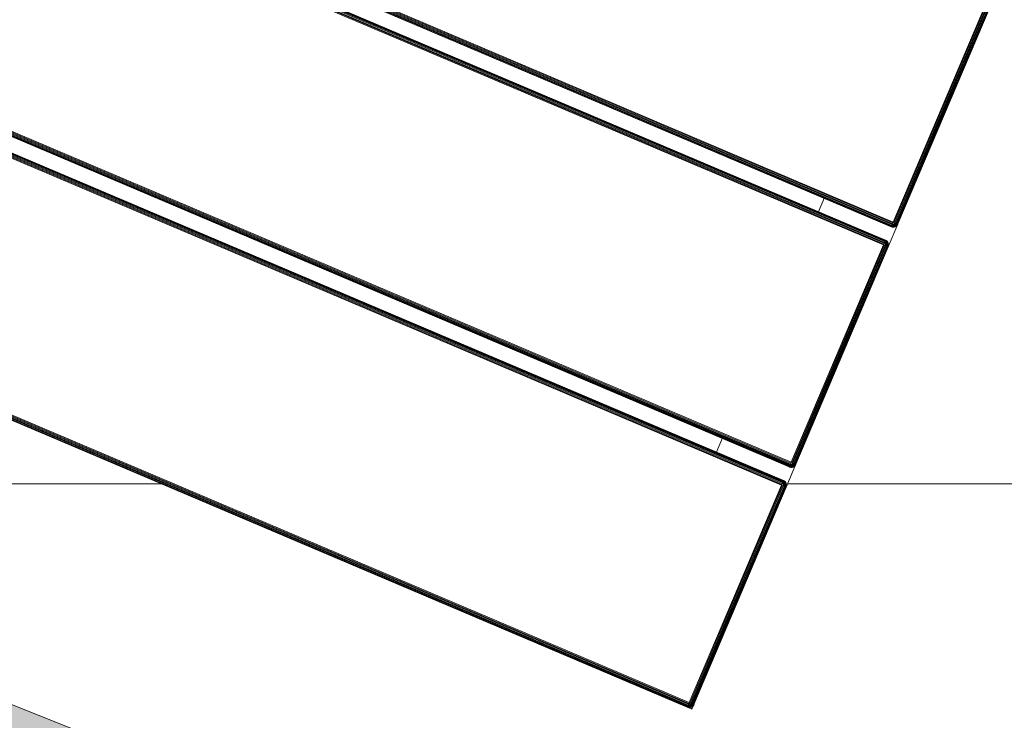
# Model space of a CAD drawing. Header units: millimetres. Extents: x -68595 to 26741, y -534 to 35396.
# Tile 15 of 172: x -60194 to -59815, y 25667 to 25938. Entities that reach past the tile are written whole.
import ezdxf

# ---------------------------------------------------------------- set-up
doc = ezdxf.new("R2010")
doc.units = ezdxf.units.MM
doc.layers.add('Detail Items-1', color=7, linetype='Continuous', lineweight=9, true_color=0xc2d3b4, transparency=0.6)
for name, color, linetype, lineweight, true_color in [('Furniture-1', 7, 'Continuous', 9, 0xaaaaaa), ('Kohvikulaud-1', 7, 'Continuous', 9, 0xaaaaaa), ('Roofs-2', 7, 'Continuous', 9, 0x4d5448), ('Surface Pattern-1', 7, 'Continuous', 9, 0x232323)]:
    doc.layers.add(name, color=color, linetype=linetype, lineweight=lineweight, true_color=true_color)

# ---------------------------------------------------------------- blocks, each defined once
blk = doc.blocks.new('MA_Kohvikulaud - Kohvikulaud_DWG-V62-Sisehoov')
at = {"layer": 'Kohvikulaud-1'}
for p, q in [((-39.97, 448), (-39.97, -448)), ((-39.86, 448), (-39.86, -448)), ((-39.67, 448), (-39.67, -448)), ((-39.41, 448), (-39.41, -448)), ((-39.09, 448), (-39.09, -448)), ((-38.74, 448), (-38.74, -448)), ((-38.36, -448), (-38.36, 448)), ((-38, 448), (-38, -448)), ((53, -448), (53, 448)), ((53.36, -448), (53.36, 448)), ((53.74, 448), (53.74, -448)), ((54.09, -448), (54.09, 448)), ((54.41, -448), (54.41, 448)), ((54.67, -448), (54.67, 448)), ((54.86, -448), (54.86, 448)), ((54.97, -448), (54.97, 448)), ((60.66, 448), (60.66, -448)), ((60.77, -448), (60.77, 448)), ((60.95, 448), (60.95, -448)), ((61.21, -448), (61.21, 448)), ((61.53, -448), (61.53, 448)), ((61.89, -448), (61.89, 448)), ((62.26, -448), (62.26, 448)), ((62.63, 448), (62.63, -448)), ((153.62, -448), (153.62, 448)), ((153.99, 448), (153.99, -448)), ((154.36, 448), (154.36, -448)), ((154.72, 448), (154.72, -448)), ((155.04, 448), (155.04, -448)), ((155.3, 448), (155.3, -448)), ((155.48, 448), (155.48, -448)), ((155.59, -448), (155.59, 448)), ((161.28, -448), (161.28, 448)), ((161.39, 448), (161.39, -448)), ((161.58, -448), (161.58, 448)), ((161.84, -448), (161.84, 448)), ((162.16, -448), (162.16, 448)), ((162.51, -448), (162.51, 448)), ((162.89, -448), (162.89, 448)), ((163.25, 448), (163.25, -448)), ((54.67, -420), (60.95, -420)), ((155.3, -420), (161.58, -420)), ((-39.97, -448.36), (-40, -448)), ((-40, -448), (-39.97, -448.36)), ((-39.97, -448), (-40, -448)), ((-38, -448), (-40, -450)), ((-40, -450), (-38, -448)), ((-40, -450), (-40, -448.01)), ((-39.93, -448.36), (-39.97, -448)), ((-39.86, -448), (-39.97, -448)), ((-39.83, -448.34), (-39.86, -448)), ((-39.67, -448), (-39.86, -448)), ((-39.41, -448), (-39.67, -448)), ((-39.67, -448), (-39.65, -448.3)), ((-39.09, -448), (-39.41, -448)), ((-39.41, -448), (-39.39, -448.26)), ((-38.74, -448), (-39.09, -448)), ((-39.09, -448), (-39.08, -448.2)), ((-38.73, -448.07), (-38.36, -448)), ((-38.36, -448.03), (-38, -448)), ((-38, -448), (53, -448)), ((-38, -448), (-38, -448.36)), ((53.36, -448), (53, -448)), ((53.03, -448.36), (53, -448)), ((53.36, -448), (53.74, -448)), ((53.74, -448), (54.09, -448)), ((53.74, -448), (54.08, -448.2)), ((54.09, -448), (54.08, -448.2)), ((54.09, -448), (54.41, -448)), ((54.41, -448), (54.39, -448.26)), ((54.41, -448), (54.67, -448)), ((54.67, -448), (54.65, -448.3)), ((54.67, -448), (54.86, -448)), ((54.86, -448), (54.83, -448.34)), ((54.86, -448), (54.97, -448)), ((54.97, -448), (54.93, -448.36)), ((55, -448), (54.97, -448.36)), ((54.97, -448), (55, -448)), ((54.97, -448.36), (55, -448)), ((60.66, -448.36), (60.63, -448)), ((60.63, -448), (60.66, -448.36)), ((60.66, -448), (60.63, -448)), ((60.69, -448.36), (60.66, -448)), ((60.77, -448), (60.66, -448)), ((60.8, -448.34), (60.77, -448)), ((60.95, -448), (60.77, -448)), ((61.21, -448), (60.95, -448)), ((60.95, -448), (60.98, -448.3)), ((61.53, -448), (61.21, -448)), ((61.21, -448), (61.23, -448.26)), ((61.89, -448), (61.53, -448)), ((61.53, -448), (61.55, -448.2)), ((61.89, -448.07), (62.26, -448)), ((62.26, -448.03), (62.63, -448)), ((62.63, -448), (153.62, -448)), ((62.63, -448), (62.63, -448.36)), ((153.62, -448), (153.99, -448)), ((153.66, -448.36), (153.62, -448)), ((153.99, -448), (154.36, -448)), ((154.36, -448), (154.72, -448)), ((154.36, -448), (154.7, -448.2)), ((154.72, -448), (154.7, -448.2)), ((154.72, -448), (155.04, -448)), ((155.04, -448), (155.02, -448.26)), ((155.04, -448), (155.3, -448)), ((155.3, -448), (155.27, -448.3)), ((155.3, -448), (155.48, -448)), ((155.48, -448), (155.45, -448.34)), ((155.48, -448), (155.59, -448)), ((155.59, -448), (155.56, -448.36)), ((155.62, -448), (155.59, -448.36)), ((155.59, -448), (155.62, -448)), ((155.59, -448.36), (155.62, -448)), ((161.28, -448.36), (161.25, -448)), ((161.25, -448), (161.28, -448.36)), ((161.28, -448), (161.25, -448)), ((161.32, -448.36), (161.28, -448)), ((161.39, -448), (161.28, -448)), ((161.42, -448.34), (161.39, -448)), ((161.58, -448), (161.39, -448)), ((161.84, -448), (161.58, -448)), ((161.58, -448), (161.6, -448.3)), ((162.16, -448), (161.84, -448)), ((161.84, -448), (161.86, -448.26)), ((162.51, -448), (162.16, -448)), ((162.16, -448), (162.17, -448.2)), ((162.52, -448.07), (162.89, -448)), ((162.89, -448.03), (163.25, -448)), ((163.25, -448), (254.25, -448)), ((163.25, -448), (163.25, -448.36)), ((-37.99, -450), (-40, -450)), ((-39.86, -448.74), (-39.97, -448.36)), ((-39.97, -448.36), (-39.86, -448.74)), ((-39.93, -448.36), (-39.97, -448.36)), ((-39.83, -448.34), (-39.93, -448.36)), ((-39.93, -448.36), (-39.83, -448.72)), ((-39.83, -448.72), (-39.86, -448.74)), ((-39.67, -449.09), (-39.86, -448.74)), ((-39.86, -448.74), (-39.67, -449.09)), ((-39.65, -448.3), (-39.83, -448.34)), ((-39.73, -448.68), (-39.83, -448.34)), ((-39.73, -448.68), (-39.83, -448.72)), ((-39.83, -448.72), (-39.65, -449.08)), ((-39.56, -448.62), (-39.73, -448.68)), ((-39.56, -449.02), (-39.73, -448.68)), ((-39.65, -449.08), (-39.67, -449.09)), ((-39.41, -449.41), (-39.67, -449.09)), ((-39.67, -449.09), (-39.41, -449.41)), ((-39.39, -448.26), (-39.65, -448.3)), ((-39.56, -448.62), (-39.65, -448.3)), ((-39.56, -449.02), (-39.65, -449.08)), ((-39.65, -449.08), (-39.39, -449.39)), ((-39.31, -448.52), (-39.56, -448.62)), ((-39.4, -448.92), (-39.56, -448.62)), ((-39.4, -448.92), (-39.56, -449.02)), ((-39.31, -449.31), (-39.56, -449.02)), ((-39.39, -449.39), (-39.41, -449.41)), ((-39.09, -449.67), (-39.41, -449.41)), ((-39.41, -449.41), (-39.09, -449.67)), ((-39.18, -448.77), (-39.4, -448.92)), ((-39.18, -449.18), (-39.4, -448.92)), ((-39.08, -448.2), (-39.39, -448.26)), ((-39.31, -448.52), (-39.39, -448.26)), ((-39.31, -449.31), (-39.39, -449.39)), ((-39.39, -449.39), (-39.08, -449.65)), ((-39.02, -448.4), (-39.31, -448.52)), ((-39.18, -448.77), (-39.31, -448.52)), ((-39.18, -449.18), (-39.31, -449.31)), ((-39.02, -449.56), (-39.31, -449.31)), ((-38.92, -448.6), (-39.18, -448.77)), ((-39, -449), (-39.18, -448.77)), ((-39, -449), (-39.18, -449.18)), ((-38.92, -449.4), (-39.18, -449.18)), ((-39.08, -449.65), (-39.09, -449.67)), ((-38.74, -449.86), (-39.09, -449.67)), ((-39.09, -449.67), (-38.74, -449.86)), ((-38.73, -448.07), (-39.08, -448.2)), ((-39.08, -448.2), (-38.72, -448.13)), ((-39.02, -448.4), (-39.08, -448.2)), ((-39.02, -449.56), (-39.08, -449.65)), ((-39.08, -449.65), (-38.72, -449.83)), ((-38.72, -448.13), (-39.02, -448.4)), ((-38.68, -448.27), (-39.02, -448.4)), ((-38.92, -448.6), (-39.02, -448.4)), ((-38.92, -449.4), (-39.02, -449.56)), ((-38.68, -449.73), (-39.02, -449.56)), ((-38.77, -448.77), (-39, -449)), ((-38.77, -449.18), (-39, -449)), ((-38.68, -448.27), (-38.92, -448.6)), ((-38.62, -448.4), (-38.92, -448.6)), ((-38.77, -448.77), (-38.92, -448.6)), ((-38.77, -449.18), (-38.92, -449.4)), ((-38.62, -449.56), (-38.92, -449.4)), ((-38.62, -448.4), (-38.77, -448.77)), ((-38.52, -448.52), (-38.77, -448.77)), ((-38.6, -448.92), (-38.77, -448.77)), ((-38.6, -448.92), (-38.77, -449.18)), ((-38.52, -449.31), (-38.77, -449.18)), ((-38.72, -449.83), (-38.74, -449.86)), ((-38.36, -449.97), (-38.74, -449.86)), ((-38.74, -449.86), (-38.36, -449.97)), ((-38.68, -449.73), (-38.72, -449.83)), ((-38.72, -449.83), (-38.36, -449.93)), ((-38.62, -449.56), (-38.68, -449.73)), ((-38.34, -449.83), (-38.68, -449.73)), ((-38.52, -449.31), (-38.62, -449.56)), ((-38.3, -449.65), (-38.62, -449.56)), ((-38.52, -448.52), (-38.6, -448.92)), ((-38.4, -448.62), (-38.6, -448.92)), ((-38.4, -449.02), (-38.6, -448.92)), ((-38.4, -449.02), (-38.52, -449.31)), ((-38.26, -449.39), (-38.52, -449.31)), ((-38.4, -448.62), (-38.4, -449.02)), ((-38.27, -448.68), (-38.4, -449.02)), ((-38.2, -449.08), (-38.4, -449.02)), ((-38.36, -449.93), (-38.34, -449.83)), ((-38.36, -449.93), (-38, -449.97)), ((-38.36, -449.93), (-38.36, -449.97)), ((-38, -450), (-38.36, -449.97)), ((-38.36, -449.97), (-38, -450)), ((-38.34, -449.83), (-38.3, -449.65)), ((-38.34, -449.83), (-38, -449.86)), ((-38.3, -449.65), (-38.26, -449.39)), ((-38.3, -449.65), (-38, -449.67)), ((-38.2, -449.08), (-38.27, -448.68)), ((-38.26, -449.39), (-38.2, -449.08)), ((-38.26, -449.39), (-38, -449.41)), ((-38.07, -448.73), (-38.2, -449.08)), ((-38.2, -449.08), (-38, -449.09)), ((53, -448.36), (-38, -448.36)), ((-38, -448.74), (-38, -448.36)), ((-38, -448.74), (53, -448.74)), ((-38, -448.74), (-38, -449.09)), ((-38, -449.09), (53, -449.09)), ((-38, -449.09), (-38, -449.41)), ((-38, -449.41), (53, -449.41)), ((-38, -449.41), (-38, -449.67)), ((-38, -449.67), (53, -449.67)), ((-38, -449.67), (-38, -449.86)), ((-38, -449.86), (53, -449.86)), ((-38, -449.86), (-38, -449.97)), ((-38, -449.97), (53, -449.97)), ((-38, -449.97), (-38, -450)), ((53.07, -448.73), (53, -448.36)), ((53, -448.74), (53, -449.09)), ((53, -449.09), (53.2, -449.08)), ((53, -449.09), (53, -449.41)), ((53, -449.41), (53.26, -449.39)), ((53, -449.41), (53, -449.67)), ((53, -449.67), (53.3, -449.65)), ((53, -449.67), (53, -449.86)), ((53, -449.86), (53.34, -449.83)), ((53, -449.86), (53, -449.97)), ((53, -449.97), (53.36, -449.93)), ((53.36, -449.97), (53, -450)), ((53, -449.97), (53, -450)), ((53, -450), (53.36, -449.97)), ((62.64, -450), (53.01, -450)), ((53.07, -448.73), (53.2, -449.08)), ((53.13, -448.72), (53.4, -449.02)), ((53.2, -449.08), (53.13, -448.72)), ((53.4, -449.02), (53.2, -449.08)), ((53.2, -449.08), (53.26, -449.39)), ((53.52, -449.31), (53.26, -449.39)), ((53.26, -449.39), (53.3, -449.65)), ((53.27, -448.68), (53.6, -448.92)), ((53.27, -448.68), (53.4, -449.02)), ((53.62, -449.56), (53.3, -449.65)), ((53.3, -449.65), (53.34, -449.83)), ((53.68, -449.73), (53.34, -449.83)), ((53.34, -449.83), (53.36, -449.93)), ((53.36, -449.93), (53.72, -449.83)), ((53.74, -449.86), (53.36, -449.97)), ((53.36, -449.97), (53.74, -449.86)), ((53.36, -449.97), (53.36, -449.93)), ((53.4, -448.62), (53.77, -448.77)), ((53.4, -448.62), (53.6, -448.92)), ((53.6, -448.92), (53.4, -449.02)), ((53.4, -449.02), (53.52, -449.31)), ((53.52, -448.52), (53.92, -448.6)), ((53.52, -448.52), (53.77, -448.77)), ((53.77, -449.18), (53.52, -449.31)), ((53.52, -449.31), (53.62, -449.56)), ((53.77, -448.77), (53.6, -448.92)), ((53.6, -448.92), (53.77, -449.18)), ((53.62, -448.4), (54.02, -448.4)), ((53.62, -448.4), (53.92, -448.6)), ((53.92, -449.4), (53.62, -449.56)), ((53.62, -449.56), (53.68, -449.73)), ((54.08, -448.2), (53.68, -448.27)), ((53.68, -448.27), (54.02, -448.4)), ((54.02, -449.56), (53.68, -449.73)), ((53.68, -449.73), (53.72, -449.83)), ((53.72, -449.83), (54.08, -449.65)), ((53.74, -449.86), (53.72, -449.83)), ((54.09, -449.67), (53.74, -449.86)), ((53.74, -449.86), (54.09, -449.67)), ((53.92, -448.6), (53.77, -448.77)), ((53.77, -448.77), (54, -449)), ((54, -449), (53.77, -449.18)), ((53.77, -449.18), (53.92, -449.4)), ((54.02, -448.4), (53.92, -448.6)), ((53.92, -448.6), (54.18, -448.77)), ((54.18, -449.18), (53.92, -449.4)), ((53.92, -449.4), (54.02, -449.56)), ((54.18, -448.77), (54, -449)), ((54, -449), (54.18, -449.18)), ((54.08, -448.2), (54.02, -448.4)), ((54.02, -448.4), (54.31, -448.52)), ((54.31, -449.31), (54.02, -449.56)), ((54.02, -449.56), (54.08, -449.65)), ((54.39, -448.26), (54.08, -448.2)), ((54.08, -449.65), (54.39, -449.39)), ((54.09, -449.67), (54.08, -449.65)), ((54.41, -449.41), (54.09, -449.67)), ((54.09, -449.67), (54.41, -449.41)), ((54.31, -448.52), (54.18, -448.77)), ((54.18, -448.77), (54.4, -448.92)), ((54.4, -448.92), (54.18, -449.18)), ((54.18, -449.18), (54.31, -449.31)), ((54.39, -448.26), (54.31, -448.52)), ((54.31, -448.52), (54.56, -448.62)), ((54.56, -449.02), (54.31, -449.31)), ((54.31, -449.31), (54.39, -449.39)), ((54.65, -448.3), (54.39, -448.26)), ((54.39, -449.39), (54.65, -449.08)), ((54.41, -449.41), (54.39, -449.39)), ((54.56, -448.62), (54.4, -448.92)), ((54.4, -448.92), (54.56, -449.02)), ((54.67, -449.09), (54.41, -449.41)), ((54.41, -449.41), (54.67, -449.09)), ((54.65, -448.3), (54.56, -448.62)), ((54.56, -448.62), (54.73, -448.68)), ((54.73, -448.68), (54.56, -449.02)), ((54.56, -449.02), (54.65, -449.08)), ((54.83, -448.34), (54.65, -448.3)), ((54.65, -449.08), (54.83, -448.72)), ((54.67, -449.09), (54.65, -449.08)), ((54.86, -448.74), (54.67, -449.09)), ((54.67, -449.09), (54.86, -448.74)), ((54.83, -448.34), (54.73, -448.68)), ((54.73, -448.68), (54.83, -448.72)), ((54.93, -448.36), (54.83, -448.34)), ((54.83, -448.72), (54.93, -448.36)), ((54.86, -448.74), (54.83, -448.72)), ((54.97, -448.36), (54.86, -448.74)), ((54.86, -448.74), (54.97, -448.36)), ((54.97, -448.36), (54.93, -448.36)), ((60.77, -448.74), (60.66, -448.36)), ((60.66, -448.36), (60.77, -448.74)), ((60.69, -448.36), (60.66, -448.36)), ((60.8, -448.34), (60.69, -448.36)), ((60.69, -448.36), (60.8, -448.72)), ((60.8, -448.72), (60.77, -448.74)), ((60.95, -449.09), (60.77, -448.74)), ((60.77, -448.74), (60.95, -449.09)), ((60.98, -448.3), (60.8, -448.34)), ((60.9, -448.68), (60.8, -448.34)), ((60.9, -448.68), (60.8, -448.72)), ((60.8, -448.72), (60.98, -449.08)), ((61.07, -448.62), (60.9, -448.68)), ((61.07, -449.02), (60.9, -448.68)), ((60.98, -449.08), (60.95, -449.09)), ((61.21, -449.41), (60.95, -449.09)), ((60.95, -449.09), (61.21, -449.41)), ((61.23, -448.26), (60.98, -448.3)), ((61.07, -448.62), (60.98, -448.3)), ((61.07, -449.02), (60.98, -449.08)), ((60.98, -449.08), (61.23, -449.39)), ((61.31, -448.52), (61.07, -448.62)), ((61.22, -448.92), (61.07, -448.62)), ((61.22, -448.92), (61.07, -449.02)), ((61.31, -449.31), (61.07, -449.02)), ((61.23, -449.39), (61.21, -449.41)), ((61.53, -449.67), (61.21, -449.41)), ((61.21, -449.41), (61.53, -449.67)), ((61.44, -448.77), (61.22, -448.92)), ((61.44, -449.18), (61.22, -448.92)), ((61.55, -448.2), (61.23, -448.26)), ((61.31, -448.52), (61.23, -448.26)), ((61.31, -449.31), (61.23, -449.39)), ((61.23, -449.39), (61.55, -449.65)), ((61.61, -448.4), (61.31, -448.52)), ((61.44, -448.77), (61.31, -448.52)), ((61.44, -449.18), (61.31, -449.31)), ((61.61, -449.56), (61.31, -449.31)), ((61.71, -448.6), (61.44, -448.77)), ((61.63, -449), (61.44, -448.77)), ((61.63, -449), (61.44, -449.18)), ((61.71, -449.4), (61.44, -449.18)), ((61.55, -449.65), (61.53, -449.67)), ((61.89, -449.86), (61.53, -449.67)), ((61.53, -449.67), (61.89, -449.86)), ((61.89, -448.07), (61.55, -448.2)), ((61.55, -448.2), (61.9, -448.13)), ((61.61, -448.4), (61.55, -448.2)), ((61.61, -449.56), (61.55, -449.65)), ((61.55, -449.65), (61.9, -449.83)), ((61.9, -448.13), (61.61, -448.4)), ((61.94, -448.27), (61.61, -448.4)), ((61.71, -448.6), (61.61, -448.4)), ((61.71, -449.4), (61.61, -449.56)), ((61.94, -449.73), (61.61, -449.56)), ((61.85, -448.77), (61.63, -449)), ((61.85, -449.18), (61.63, -449)), ((61.94, -448.27), (61.71, -448.6)), ((62.01, -448.4), (61.71, -448.6)), ((61.85, -448.77), (61.71, -448.6)), ((61.85, -449.18), (61.71, -449.4)), ((62.01, -449.56), (61.71, -449.4)), ((62.01, -448.4), (61.85, -448.77)), ((62.1, -448.52), (61.85, -448.77)), ((62.03, -448.92), (61.85, -448.77)), ((62.03, -448.92), (61.85, -449.18)), ((62.1, -449.31), (61.85, -449.18)), ((61.9, -449.83), (61.89, -449.86)), ((62.26, -449.97), (61.89, -449.86)), ((61.89, -449.86), (62.26, -449.97)), ((61.94, -449.73), (61.9, -449.83)), ((61.9, -449.83), (62.27, -449.93)), ((62.01, -449.56), (61.94, -449.73)), ((62.29, -449.83), (61.94, -449.73)), ((62.1, -449.31), (62.01, -449.56)), ((62.32, -449.65), (62.01, -449.56)), ((62.1, -448.52), (62.03, -448.92)), ((62.22, -448.62), (62.03, -448.92)), ((62.22, -449.02), (62.03, -448.92)), ((62.22, -449.02), (62.1, -449.31)), ((62.37, -449.39), (62.1, -449.31)), ((62.22, -448.62), (62.22, -449.02)), ((62.35, -448.68), (62.22, -449.02)), ((62.43, -449.08), (62.22, -449.02)), ((62.27, -449.93), (62.26, -449.97)), ((62.63, -450), (62.26, -449.97)), ((62.26, -449.97), (62.63, -450)), ((62.27, -449.93), (62.29, -449.83)), ((62.27, -449.93), (62.63, -449.97)), ((62.29, -449.83), (62.32, -449.65)), ((62.29, -449.83), (62.63, -449.86)), ((62.32, -449.65), (62.37, -449.39)), ((62.32, -449.65), (62.63, -449.67)), ((62.43, -449.08), (62.35, -448.68)), ((62.37, -449.39), (62.43, -449.08)), ((62.37, -449.39), (62.63, -449.41)), ((62.43, -449.08), (62.42, -448.7)), ((62.43, -449.08), (62.63, -449.09)), ((62.63, -449.09), (62.56, -448.73)), ((153.62, -448.36), (62.63, -448.36)), ((62.63, -448.36), (62.63, -448.74)), ((153.62, -448.74), (62.63, -448.74)), ((62.63, -448.74), (62.63, -449.09)), ((153.62, -449.09), (62.63, -449.09)), ((62.63, -449.09), (62.63, -449.41)), ((153.62, -449.41), (62.63, -449.41)), ((62.63, -449.41), (62.63, -449.67)), ((153.62, -449.67), (62.63, -449.67)), ((62.63, -449.67), (62.63, -449.86)), ((153.62, -449.86), (62.63, -449.86)), ((62.63, -449.86), (62.63, -449.97)), ((62.63, -449.97), (153.62, -449.97)), ((62.63, -449.97), (62.63, -450)), ((153.66, -448.36), (153.62, -448.74)), ((153.62, -449.09), (153.76, -448.72)), ((153.69, -448.73), (153.62, -449.09)), ((153.82, -449.08), (153.62, -449.09)), ((153.62, -449.09), (153.62, -449.41)), ((153.88, -449.39), (153.62, -449.41)), ((153.62, -449.41), (153.62, -449.67)), ((153.93, -449.65), (153.62, -449.67)), ((153.62, -449.67), (153.62, -449.86)), ((153.96, -449.83), (153.62, -449.86)), ((153.62, -449.86), (153.62, -449.97)), ((153.98, -449.93), (153.62, -449.97)), ((153.99, -449.97), (153.62, -450)), ((153.62, -450), (153.99, -449.97)), ((153.62, -449.97), (153.62, -450)), ((163.26, -450), (153.64, -450)), ((153.76, -448.72), (154.03, -449.02)), ((153.76, -448.72), (153.82, -449.08)), ((154.03, -449.02), (153.82, -449.08)), ((153.82, -449.08), (153.88, -449.39)), ((154.15, -449.31), (153.88, -449.39)), ((153.88, -449.39), (153.93, -449.65)), ((153.9, -448.68), (154.22, -448.92)), ((153.9, -448.68), (154.03, -449.02)), ((154.24, -449.56), (153.93, -449.65)), ((153.93, -449.65), (153.96, -449.83)), ((154.31, -449.73), (153.96, -449.83)), ((153.96, -449.83), (153.98, -449.93)), ((153.98, -449.93), (154.35, -449.83)), ((153.98, -449.93), (153.99, -449.97)), ((154.36, -449.86), (153.99, -449.97)), ((153.99, -449.97), (154.36, -449.86)), ((154.03, -448.62), (154.4, -448.77)), ((154.03, -448.62), (154.22, -448.92)), ((154.22, -448.92), (154.03, -449.02)), ((154.03, -449.02), (154.15, -449.31)), ((154.15, -448.52), (154.54, -448.6)), ((154.15, -448.52), (154.4, -448.77)), ((154.4, -449.18), (154.15, -449.31)), ((154.15, -449.31), (154.24, -449.56)), ((154.4, -448.77), (154.22, -448.92)), ((154.22, -448.92), (154.4, -449.18)), ((154.24, -448.4), (154.64, -448.4)), ((154.24, -448.4), (154.54, -448.6)), ((154.54, -449.4), (154.24, -449.56)), ((154.24, -449.56), (154.31, -449.73)), ((154.7, -448.2), (154.31, -448.27)), ((154.31, -448.27), (154.64, -448.4)), ((154.64, -449.56), (154.31, -449.73)), ((154.31, -449.73), (154.35, -449.83)), ((154.35, -449.83), (154.7, -449.65)), ((154.35, -449.83), (154.36, -449.86)), ((154.72, -449.67), (154.36, -449.86)), ((154.36, -449.86), (154.72, -449.67)), ((154.54, -448.6), (154.4, -448.77)), ((154.4, -448.77), (154.62, -449)), ((154.62, -449), (154.4, -449.18)), ((154.4, -449.18), (154.54, -449.4)), ((154.64, -448.4), (154.54, -448.6)), ((154.54, -448.6), (154.81, -448.77)), ((154.81, -449.18), (154.54, -449.4)), ((154.54, -449.4), (154.64, -449.56)), ((154.81, -448.77), (154.62, -449)), ((154.62, -449), (154.81, -449.18)), ((154.7, -448.2), (154.64, -448.4)), ((154.64, -448.4), (154.94, -448.52)), ((154.94, -449.31), (154.64, -449.56)), ((154.64, -449.56), (154.7, -449.65)), ((155.02, -448.26), (154.7, -448.2)), ((154.7, -449.65), (155.02, -449.39)), ((154.7, -449.65), (154.72, -449.67)), ((155.04, -449.41), (154.72, -449.67)), ((154.72, -449.67), (155.04, -449.41)), ((154.94, -448.52), (154.81, -448.77)), ((154.81, -448.77), (155.03, -448.92)), ((155.03, -448.92), (154.81, -449.18)), ((154.81, -449.18), (154.94, -449.31)), ((155.02, -448.26), (154.94, -448.52)), ((154.94, -448.52), (155.18, -448.62)), ((155.18, -449.02), (154.94, -449.31)), ((154.94, -449.31), (155.02, -449.39)), ((155.27, -448.3), (155.02, -448.26)), ((155.02, -449.39), (155.27, -449.08)), ((155.02, -449.39), (155.04, -449.41)), ((155.18, -448.62), (155.03, -448.92)), ((155.03, -448.92), (155.18, -449.02)), ((155.3, -449.09), (155.04, -449.41)), ((155.04, -449.41), (155.3, -449.09)), ((155.27, -448.3), (155.18, -448.62)), ((155.18, -448.62), (155.35, -448.68)), ((155.35, -448.68), (155.18, -449.02)), ((155.18, -449.02), (155.27, -449.08)), ((155.45, -448.34), (155.27, -448.3)), ((155.27, -449.08), (155.45, -448.72)), ((155.27, -449.08), (155.3, -449.09)), ((155.48, -448.74), (155.3, -449.09)), ((155.3, -449.09), (155.48, -448.74)), ((155.45, -448.34), (155.35, -448.68)), ((155.35, -448.68), (155.45, -448.72)), ((155.56, -448.36), (155.45, -448.34)), ((155.45, -448.72), (155.56, -448.36)), ((155.45, -448.72), (155.48, -448.74)), ((155.59, -448.36), (155.48, -448.74)), ((155.48, -448.74), (155.59, -448.36)), ((155.56, -448.36), (155.59, -448.36)), ((161.39, -448.74), (161.28, -448.36)), ((161.28, -448.36), (161.39, -448.74)), ((161.32, -448.36), (161.28, -448.36)), ((161.42, -448.34), (161.32, -448.36)), ((161.32, -448.36), (161.42, -448.72)), ((161.42, -448.72), (161.39, -448.74)), ((161.58, -449.09), (161.39, -448.74)), ((161.39, -448.74), (161.58, -449.09)), ((161.6, -448.3), (161.42, -448.34)), ((161.52, -448.68), (161.42, -448.34)), ((161.52, -448.68), (161.42, -448.72)), ((161.42, -448.72), (161.6, -449.08)), ((161.69, -448.62), (161.52, -448.68)), ((161.69, -449.02), (161.52, -448.68)), ((161.6, -449.08), (161.58, -449.09)), ((161.84, -449.41), (161.58, -449.09)), ((161.58, -449.09), (161.84, -449.41)), ((161.86, -448.26), (161.6, -448.3)), ((161.69, -448.62), (161.6, -448.3)), ((161.69, -449.02), (161.6, -449.08)), ((161.6, -449.08), (161.86, -449.39)), ((161.94, -448.52), (161.69, -448.62)), ((161.85, -448.92), (161.69, -448.62)), ((161.85, -448.92), (161.69, -449.02)), ((161.94, -449.31), (161.69, -449.02)), ((161.86, -449.39), (161.84, -449.41)), ((162.16, -449.67), (161.84, -449.41)), ((161.84, -449.41), (162.16, -449.67)), ((162.07, -448.77), (161.85, -448.92)), ((162.07, -449.18), (161.85, -448.92)), ((162.17, -448.2), (161.86, -448.26)), ((161.94, -448.52), (161.86, -448.26)), ((161.94, -449.31), (161.86, -449.39)), ((161.86, -449.39), (162.17, -449.65)), ((162.23, -448.4), (161.94, -448.52)), ((162.07, -448.77), (161.94, -448.52)), ((162.07, -449.18), (161.94, -449.31)), ((162.23, -449.56), (161.94, -449.31)), ((162.33, -448.6), (162.07, -448.77)), ((162.25, -449), (162.07, -448.77)), ((162.25, -449), (162.07, -449.18)), ((162.33, -449.4), (162.07, -449.18)), ((162.17, -449.65), (162.16, -449.67)), ((162.51, -449.86), (162.16, -449.67)), ((162.16, -449.67), (162.51, -449.86)), ((162.52, -448.07), (162.17, -448.2)), ((162.17, -448.2), (162.53, -448.13)), ((162.23, -448.4), (162.17, -448.2)), ((162.23, -449.56), (162.17, -449.65)), ((162.17, -449.65), (162.53, -449.83)), ((162.53, -448.13), (162.23, -448.4)), ((162.57, -448.27), (162.23, -448.4)), ((162.33, -448.6), (162.23, -448.4)), ((162.33, -449.4), (162.23, -449.56)), ((162.57, -449.73), (162.23, -449.56)), ((162.48, -448.77), (162.25, -449)), ((162.48, -449.18), (162.25, -449)), ((162.57, -448.27), (162.33, -448.6)), ((162.63, -448.4), (162.33, -448.6)), ((162.48, -448.77), (162.33, -448.6)), ((162.48, -449.18), (162.33, -449.4)), ((162.63, -449.56), (162.33, -449.4)), ((162.63, -448.4), (162.48, -448.77)), ((162.73, -448.52), (162.48, -448.77)), ((162.65, -448.92), (162.48, -448.77)), ((162.65, -448.92), (162.48, -449.18)), ((162.73, -449.31), (162.48, -449.18)), ((162.53, -449.83), (162.51, -449.86)), ((162.89, -449.97), (162.51, -449.86)), ((162.51, -449.86), (162.89, -449.97)), ((162.57, -449.73), (162.53, -449.83)), ((162.53, -449.83), (162.89, -449.93)), ((162.63, -449.56), (162.57, -449.73)), ((162.91, -449.83), (162.57, -449.73)), ((162.73, -449.31), (162.63, -449.56)), ((162.95, -449.65), (162.63, -449.56)), ((162.73, -448.52), (162.65, -448.92)), ((162.85, -448.62), (162.65, -448.92)), ((162.85, -449.02), (162.65, -448.92)), ((162.85, -449.02), (162.73, -449.31)), ((162.99, -449.39), (162.73, -449.31)), ((162.85, -448.62), (162.85, -449.02)), ((162.98, -448.68), (162.85, -449.02)), ((163.05, -449.08), (162.85, -449.02)), ((162.89, -449.93), (162.91, -449.83)), ((162.89, -449.93), (163.25, -449.97)), ((162.89, -449.93), (162.89, -449.97)), ((163.25, -450), (162.89, -449.97)), ((162.89, -449.97), (163.25, -450)), ((162.91, -449.83), (162.95, -449.65)), ((162.91, -449.83), (163.25, -449.86)), ((162.95, -449.65), (162.99, -449.39)), ((162.95, -449.65), (163.25, -449.67)), ((163.05, -449.08), (162.98, -448.68)), ((162.99, -449.39), (163.05, -449.08)), ((162.99, -449.39), (163.25, -449.41)), ((163.05, -449.08), (163.05, -448.7)), ((163.05, -449.08), (163.25, -449.09)), ((163.25, -449.09), (163.18, -448.73)), ((254.25, -448.36), (163.25, -448.36)), ((163.25, -448.36), (163.25, -448.74)), ((254.25, -448.74), (163.25, -448.74)), ((163.25, -448.74), (163.25, -449.09)), ((254.25, -449.09), (163.25, -449.09)), ((163.25, -449.09), (163.25, -449.41)), ((163.25, -449.41), (254.25, -449.41)), ((163.25, -449.41), (163.25, -449.67)), ((254.25, -449.67), (163.25, -449.67)), ((163.25, -449.67), (163.25, -449.86)), ((163.25, -449.86), (254.25, -449.86)), ((163.25, -449.86), (163.25, -449.97)), ((163.25, -449.97), (254.25, -449.97)), ((163.25, -449.97), (163.25, -450))]:
    blk.add_line(p, q, dxfattribs=at)
blk = doc.blocks.new('MA_Kohvikulaud - MA_Kohvikulaud-V63-Sisehoov')
blk.add_blockref('MA_Kohvikulaud - Kohvikulaud_DWG-V62-Sisehoov', (-357.3, 23.93))

msp = doc.modelspace()

# ---------------------------------------------------------------- hatches: boundary and pattern name
at = {"layer": 'Detail Items-1'}
msp.add_hatch(color=256, dxfattribs=at).paths.add_polyline_path([(-66798.58, 23538.17), (-21407.61, 23538.17), (-20778.28, 25653.71), (-23877.19, 27988.91), (-23877.19, 29348.17), (-52913.6, 29348.17), (-52926.5, 28355.73), (-56372.24, 23783.07), (-59983.42, 25588.78), (-63355.37, 26921.57), (-64518.77, 26921.57), (-66798.58, 25687.16), (-66798.58, 24095.86)])
at = {"layer": 'Surface Pattern-1'}
h = msp.add_hatch(dxfattribs=at)
h.set_pattern_fill('FP_6', color=256, style=0, pattern_type=2)
h.set_pattern_definition([(270, (-67594.6, -13241.8), (600, 4e-14), []), (0, (-67594.6, -13241.8), (0, 600), [])])
h.paths.add_polyline_path([(-59902.01, 25556.61), (-57646.08, 27269.19), (-57646.08, 29348.17), (-66244.21, 29348.17), (-66244.21, 29093.17), (-66744.21, 29093.17), (-66744.21, 29348.17), (-66798.58, 29348.17), (-66798.58, 25687.16), (-64518.77, 26921.57), (-63355.37, 26921.57), (-59935.15, 25569.7)])
h.paths.add_polyline_path([(-59935.15, 25671.63), (-60763.15, 26024.35), (-60410.88, 26851.3), (-59583.94, 26499.03), (-59934.9, 25672.21)])
h.paths.add_polyline_path([(-59925.64, 25770.8), (-59923.44, 25775.98), (-60296.25, 25934.23), (-60298.45, 25929.05), (-59935.15, 25774.84)])
h.paths.add_polyline_path([(-59886.32, 25863.43), (-59884.13, 25868.61), (-60256.93, 26026.85), (-60259.13, 26021.68), (-59896.89, 25867.91)])
h.paths.add_polyline_path([(-60326.06, 25940.77), (-60323.86, 25945.95), (-60696.67, 26104.2), (-60698.87, 26099.02), (-60338.5, 25946.05)])
h.paths.add_polyline_path([(-59847.01, 25956.06), (-59844.81, 25961.23), (-60217.61, 26119.48), (-60219.81, 26114.3), (-59875.7, 25968.24)])
h.paths.add_polyline_path([(-60286.74, 26033.4), (-60284.55, 26038.58), (-60657.35, 26196.82), (-60659.55, 26191.64), (-60312.19, 26044.2)])
h.paths.add_polyline_path([(-59807.69, 26048.68), (-59805.49, 26053.86), (-60178.3, 26212.11), (-60180.49, 26206.93), (-59811.38, 26050.25)])
h.paths.add_polyline_path([(-60247.43, 26126.02), (-60245.23, 26131.2), (-60618.03, 26289.45), (-60620.23, 26284.27), (-60254.11, 26128.86)])
h.paths.add_polyline_path([(-59768.37, 26141.31), (-59766.58, 26146.66), (-60138.98, 26304.73), (-60141.18, 26299.55), (-59772.06, 26142.87)])
h.paths.add_polyline_path([(-60208.11, 26218.65), (-60205.91, 26223.83), (-60578.72, 26382.07), (-60580.91, 26376.9), (-60254.11, 26238.18)])
h.paths.add_polyline_path([(-60702.62, 26231.01), (-61172.19, 26271.89), (-61169.58, 26301.77), (-61158.95, 26300.85), (-61151.37, 26400.57), (-61203.14, 26405.07), (-61212.32, 26310.84), (-61214.46, 26310.84), (-61227.91, 26311.07), (-61228.27, 26306.88), (-61409.69, 26322.68), (-61370.66, 26770.98), (-61189.25, 26755.19), (-61189.25, 26750.03), (-61173.59, 26747.54), (-61173.52, 26745.41), (-61181.46, 26654.13), (-61128.6, 26649.53), (-61119.93, 26749.15), (-61130.56, 26750.08), (-61127.96, 26779.97), (-60658.39, 26739.09), (-60661, 26709.2), (-60671.62, 26710.13), (-60710.65, 26261.82), (-60700.02, 26260.9)])
h.paths.add_polyline_path([(-59729.05, 26233.93), (-59726.86, 26239.11), (-60099.66, 26397.36), (-60101.86, 26392.18), (-59766.58, 26249.86)])
h.paths.add_polyline_path([(-60818.88, 26301.36), (-60785.06, 26689.89), (-60790.04, 26690.32), (-60823.86, 26301.79), (-60819.24, 26301.39)])
h.paths.add_polyline_path([(-60929.71, 26311.01), (-60895.89, 26699.54), (-60900.87, 26699.97), (-60934.69, 26311.44), (-60930.07, 26311.04)])
h.paths.add_polyline_path([(-60168.79, 26311.28), (-60166.59, 26316.45), (-60539.4, 26474.7), (-60541.6, 26469.52), (-60179.65, 26315.88)])
h.paths.add_polyline_path([(-61040.54, 26320.65), (-61006.72, 26709.19), (-61011.7, 26709.62), (-61045.52, 26321.09), (-61040.91, 26320.69)])
h.paths.add_polyline_path([(-59689.74, 26326.56), (-59687.54, 26331.74), (-60060.34, 26489.98), (-60062.54, 26484.81), (-59753.84, 26353.77)])
h.paths.add_polyline_path([(-61339.39, 26346.67), (-61305.57, 26735.2), (-61334.96, 26737.76), (-61368.78, 26349.23), (-61341.39, 26346.84)])
h.paths.add_polyline_path([(-61794.58, 26398.35), (-61840.04, 26401.68), (-61870.78, 26407.04), (-61905.09, 26416.67), (-61936.08, 26428.54), (-61967.1, 26444.26), (-61995.78, 26462.31), (-62022.06, 26482.8), (-62049.05, 26508.6), (-62071.6, 26534.97), (-62089.77, 26560.85), (-62106.41, 26590.15), (-62120.92, 26622.77), (-62131.8, 26655.75), (-62139.08, 26688.22), (-62143.2, 26721.41), (-62144.05, 26759.59), (-62141.75, 26790.03), (-62135.88, 26824.61), (-62126.95, 26856.9), (-62114.39, 26889.85), (-62099.32, 26919.78), (-62080.62, 26949.54), (-62058.46, 26977.66), (-62034.33, 27002.81), (-62009.22, 27024.44), (-61978.85, 27045.48), (-61952.78, 27060.17), (-61919.95, 27074.76), (-61883.79, 27086.41), (-61854.75, 27092.84), (-61818.79, 27097.11), (-61786.3, 27097.97), (-61751.21, 27095.26), (-61718.3, 27089.65), (-61684.08, 27080.02), (-61653.08, 27068.15), (-61621.65, 27052.19), (-61593.39, 27034.38), (-61567.11, 27013.89), (-61540.12, 26988.09), (-61517.57, 26961.73), (-61499.4, 26935.85), (-61482.76, 26906.54), (-61468.25, 26873.93), (-61456.53, 26837.61), (-61450.09, 26808.51), (-61445.96, 26775.13), (-61445.04, 26738.53), (-61447.42, 26706.67), (-61453.29, 26672.07), (-61463.17, 26637.11), (-61474.78, 26606.85), (-61489.85, 26576.91), (-61508.55, 26547.15), (-61530.7, 26519.03), (-61554.84, 26493.88), (-61579.95, 26472.26), (-61607.41, 26452.97), (-61636.39, 26436.52), (-61669.22, 26421.93), (-61701.98, 26411.13), (-61736.7, 26403.53), (-61771.87, 26399.46), (-61787.01, 26398.72)])
h.paths.add_polyline_path([(-60129.47, 26403.9), (-60127.28, 26409.08), (-60500.08, 26567.33), (-60502.28, 26562.15), (-60179.65, 26425.2)])
h.paths.add_polyline_path([(-59650.42, 26419.19), (-59622.82, 26484.2), (-59995.63, 26642.44), (-60023.22, 26577.43), (-59657.46, 26422.17)])
h.paths.add_polyline_path([(-61147.68, 26430.36), (-61131.2, 26619.64), (-61184.08, 26624.02), (-61200.54, 26434.96), (-61151.37, 26430.68)])
h.paths.add_polyline_path([(-61647.95, 26475.26), (-61641.03, 26479.35), (-61647.42, 26475.58)])
h.paths.add_polyline_path([(-61622.33, 26490.62), (-61615.32, 26495.8), (-61622.27, 26490.67)])
h.paths.add_polyline_path([(-60090.16, 26496.53), (-60087.96, 26501.71), (-60460.76, 26659.95), (-60462.96, 26654.77), (-60093.95, 26498.14)])
h.paths.add_polyline_path([(-61554.46, 26552.32), (-61548.96, 26559.68), (-61554.14, 26552.76)])
h.paths.add_polyline_path([(-59757.36, 26583.89), (-59778.57, 26605.1), (-59771.03, 26612.64), (-60089.23, 26930.84), (-60096.77, 26923.3), (-60117.98, 26944.51), (-59784.7, 27277.8), (-59763.48, 27256.58), (-59771.03, 27249.04), (-59700.32, 27178.33), (-59662.8, 27215.85), (-59729.03, 27283.57), (-59728.47, 27284.32), (-59718.6, 27295.01), (-59721.43, 27298.64), (-59593.06, 27427), (-59275.26, 27108.41), (-59403.63, 26980.04), (-59407.67, 26983.27), (-59419.56, 26972.97), (-59420.34, 26973.4), (-59486.02, 27039.07), (-59523.54, 27001.55), (-59452.83, 26930.84), (-59445.29, 26938.39), (-59424.07, 26917.17), (-59736.53, 26604.71)])
h.paths.add_polyline_path([(-60050.84, 26589.15), (-60023.24, 26654.16), (-60396.05, 26812.41), (-60423.64, 26747.4), (-60093.95, 26607.45)])
h.paths.add_polyline_path([(-61520.86, 26602.89), (-61517.49, 26609.91), (-61520.74, 26603.14)])
h.paths.add_polyline_path([(-61497.78, 26659.01), (-61495.78, 26666.76), (-61497.59, 26659.74)])
h.paths.add_polyline_path([(-59713.58, 26712.52), (-59710.04, 26716.06), (-59985.81, 26991.83), (-59989.35, 26988.29), (-59722.67, 26721.62)])
h.paths.add_polyline_path([(-61486.06, 26718.56), (-61485.61, 26726.54), (-61486.02, 26719.3)])
h.paths.add_polyline_path([(-61486.18, 26779.52), (-61487.29, 26787.22), (-61486.21, 26779.69)])
h.paths.add_polyline_path([(-59634.91, 26791.19), (-59631.38, 26794.72), (-59907.15, 27070.49), (-59910.68, 27066.96), (-59646.27, 26802.55)])
h.paths.add_polyline_path([(-61492.44, 26816.46), (-61493.27, 26819.78), (-61492.82, 26817.94)])
h.paths.add_polyline_path([(-59556.24, 26869.85), (-59552.71, 26873.39), (-59828.48, 27149.16), (-59832.02, 27145.62), (-59617.23, 26930.84)])
h.paths.add_polyline_path([(-61521.5, 26894.98), (-61525.59, 26901.9), (-61521.81, 26895.51)])
h.paths.add_polyline_path([(-61536.86, 26920.59), (-61542.04, 26927.62), (-61536.91, 26920.66)])
h.paths.add_polyline_path([(-61598.56, 26988.47), (-61605.92, 26993.97), (-61598.74, 26988.6)])
h.paths.add_polyline_path([(-61649.12, 27022.07), (-61659.08, 27026.82), (-61649.38, 27022.19)])
h.paths.add_polyline_path([(-59544.75, 27022.76), (-59507.23, 27060.29), (-59641.58, 27194.64), (-59679.1, 27157.12), (-59548.34, 27026.35)])
h.paths.add_polyline_path([(-61705.25, 27045.15), (-61712.99, 27047.16), (-61705.98, 27045.34)])
h.paths.add_polyline_path([(-61764.79, 27056.87), (-61772.78, 27057.32), (-61765.54, 27056.91)])
h.paths.add_polyline_path([(-59344.13, 27081.97), (-59323.67, 27103.23), (-59599.04, 27378.6), (-59619.9, 27357.74), (-59351.03, 27088.87)])
h.paths.add_polyline_path([(-59595.4, 28393.03), (-59595.4, 29293.03), (-58695.4, 29293.03), (-58695.4, 28393.03), (-59593.4, 28393.03)])
h.paths.add_polyline_path([(-59160.4, 28423.03), (-59160.4, 28493.66), (-59565.4, 28493.66), (-59565.4, 28423.03), (-59439.22, 28423.03)])
h.paths.add_polyline_path([(-59130.4, 28423.03), (-58725.4, 28423.03), (-58725.4, 28493.66), (-59130.4, 28493.66)])
h.paths.add_polyline_path([(-60051.44, 28463.63), (-60375.55, 28814.78), (-60353.5, 28835.13), (-60344.05, 28824.89), (-60270.57, 28892.72), (-60306.56, 28931.71), (-60376.79, 28868.21), (-60377.51, 28868.72), (-60387.74, 28879.26), (-60391.52, 28876.31), (-60514.76, 29009.83), (-60183.81, 29314.75), (-60060.57, 29181.23), (-60063.78, 29177.13), (-60054.14, 29165.03), (-60054.59, 29164.27), (-60122.85, 29101.27), (-60086.86, 29062.28), (-60013.38, 29130.1), (-60022.83, 29140.34), (-60000.78, 29160.69), (-59676.67, 28809.54), (-59698.72, 28789.19), (-59708.17, 28799.43), (-60038.84, 28494.22), (-60029.39, 28483.98), (-60038.84, 28475.26)])
h.paths.add_polyline_path([(-58316.71, 28469.45), (-58337.06, 28491.49), (-58326.82, 28500.94), (-58632.03, 28831.62), (-58642.27, 28822.17), (-58662.62, 28844.21), (-58311.47, 29168.32), (-58291.12, 29146.28), (-58301.36, 29136.83), (-58233.53, 29063.35), (-58194.54, 29099.33), (-58258.04, 29169.56), (-58257.53, 29170.29), (-58246.99, 29180.51), (-58249.94, 29184.29), (-58116.42, 29307.53), (-57811.5, 28976.59), (-57945.25, 28853.6), (-57949.12, 28856.56), (-57961.22, 28846.92), (-57961.98, 28847.37), (-58024.98, 28915.63), (-58063.97, 28879.64), (-57996.15, 28806.15), (-57985.91, 28815.6), (-57965.56, 28793.56), (-58314.06, 28471.9)])
h.paths.add_polyline_path([(-59439.22, 28588.66), (-59160.4, 28588.66), (-59160.4, 28594.28), (-59565.4, 28594.28), (-59565.4, 28588.66)])
h.paths.add_polyline_path([(-59002.73, 28588.66), (-58725.4, 28588.66), (-58725.4, 28594.28), (-59130.4, 28594.28), (-59130.4, 28588.66)])
h.paths.add_polyline_path([(-60092.25, 28596.31), (-59805.67, 28860.83), (-59809.06, 28864.5), (-60095.64, 28599.99), (-60093.95, 28598.15)])
h.paths.add_polyline_path([(-58265.42, 28598.44), (-58261.75, 28601.83), (-58526.26, 28888.42), (-58529.94, 28885.03), (-58271.91, 28605.47)])
h.paths.add_polyline_path([(-58183.67, 28673.9), (-58180, 28677.29), (-58444.51, 28963.87), (-58448.19, 28960.48), (-58195.19, 28686.37)])
h.paths.add_polyline_path([(-60167.71, 28678.06), (-59881.12, 28942.58), (-59884.51, 28946.25), (-60171.1, 28681.74)])
h.paths.add_polyline_path([(-59439.22, 28689.28), (-59160.4, 28689.28), (-59160.4, 28694.91), (-59565.4, 28694.91), (-59565.4, 28689.28)])
h.paths.add_polyline_path([(-58784.49, 28689.28), (-58725.4, 28689.28), (-58725.4, 28694.91), (-59130.4, 28694.91), (-59130.4, 28689.28), (-59002.73, 28689.28)])
h.paths.add_polyline_path([(-58101.92, 28749.35), (-58098.24, 28752.74), (-58362.76, 29039.33), (-58366.44, 29035.94), (-58109.4, 28757.45)])
h.paths.add_polyline_path([(-60243.16, 28759.81), (-59956.58, 29024.33), (-59959.97, 29028.01), (-60246.55, 28763.49)])
h.paths.add_polyline_path([(-58959.56, 28789.91), (-58725.4, 28789.91), (-58725.4, 28795.53), (-59130.4, 28795.53), (-59130.4, 28789.91), (-59002.73, 28789.91)])
h.paths.add_polyline_path([(-59160.4, 28789.91), (-59160.4, 28795.53), (-59565.4, 28795.53), (-59565.4, 28789.91), (-59220.97, 28789.91)])
h.paths.add_polyline_path([(-58725.4, 28890.53), (-58725.4, 28896.16), (-59130.4, 28896.16), (-59130.4, 28890.53), (-58784.49, 28890.53)])
h.paths.add_polyline_path([(-59220.97, 28890.53), (-59160.4, 28890.53), (-59160.4, 28896.16), (-59565.4, 28896.16), (-59565.4, 28890.53), (-59330.09, 28890.53)])
h.paths.add_polyline_path([(-58084.32, 28901.68), (-58045.33, 28937.67), (-58174.2, 29077.29), (-58213.19, 29041.3), (-58102.31, 28921.17)])
h.paths.add_polyline_path([(-60248.53, 28913.06), (-60108.91, 29041.93), (-60144.9, 29080.92), (-60284.51, 28952.05), (-60268.07, 28934.24)])
h.paths.add_polyline_path([(-57881.48, 28952.81), (-57860.06, 28973.09), (-58124.32, 29259.41), (-58146, 29239.4), (-57886.03, 28957.74)])
h.paths.add_polyline_path([(-60446.62, 28980.25), (-60160.04, 29244.77), (-60180.32, 29266.19), (-60466.63, 29001.93), (-60450.31, 28984.25)])
h.paths.add_polyline_path([(-59565.4, 28991.16), (-59160.4, 28991.16), (-59160.4, 28996.78), (-59565.4, 28996.78)])
h.paths.add_polyline_path([(-58725.4, 28991.16), (-58725.4, 28996.78), (-59130.4, 28996.78), (-59130.4, 28991.16), (-58784.49, 28991.16)])
h.paths.add_polyline_path([(-58725.4, 29091.78), (-58725.4, 29097.41), (-59130.4, 29097.41), (-59130.4, 29091.78), (-58784.49, 29091.78)])
h.paths.add_polyline_path([(-59220.97, 29091.78), (-59160.4, 29091.78), (-59160.4, 29097.41), (-59565.4, 29097.41), (-59565.4, 29091.78), (-59439.22, 29091.78)])
h.paths.add_polyline_path([(-59439.22, 29192.41), (-59160.4, 29192.41), (-59160.4, 29198.03), (-59565.4, 29198.03), (-59565.4, 29192.41)])
h.paths.add_polyline_path([(-58725.4, 29192.41), (-58725.4, 29198.03), (-59130.4, 29198.03), (-59130.4, 29192.41), (-58784.49, 29192.41)])

# ---------------------------------------------------------------- linework, layer by layer
at = {"layer": 'Roofs-2'}
msp.add_line((-63355.37, 26921.57), (-59902.01, 25556.61), dxfattribs=at)

# ---------------------------------------------------------------- block references
at = {"layer": 'Furniture-1', "rotation": 66.99999999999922}
msp.add_blockref('MA_Kohvikulaud - MA_Kohvikulaud-V63-Sisehoov', (-60172.11, 26203.83), dxfattribs=at)

doc.saveas('drawing.dxf')
